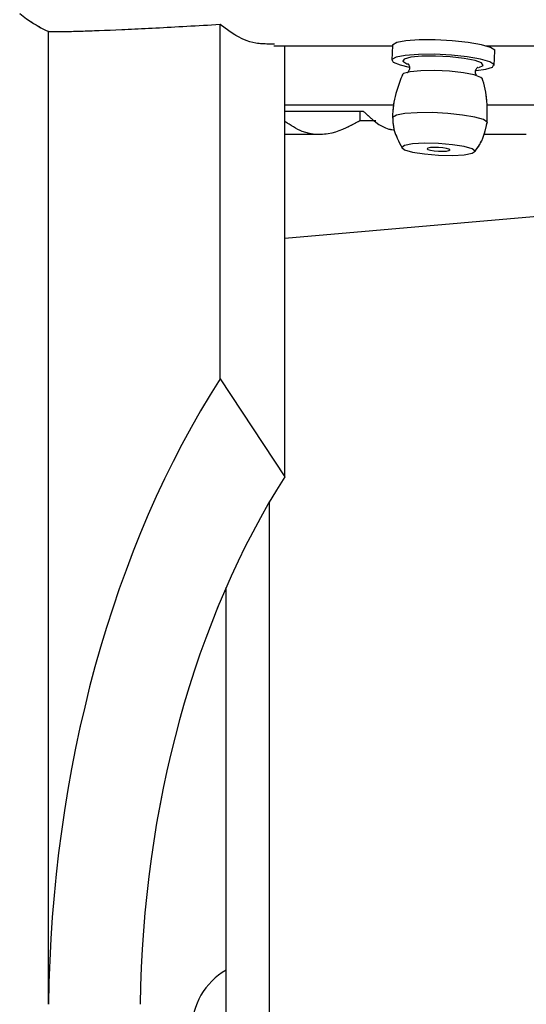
# Paper-space layout 'Sheet10' of a CAD drawing. Header units: inches. Extents: x 0.1 to 16.9, y 0.1 to 10.9.
# Tile 5 of 37: x 6.202 to 6.317, y 2.93 to 3.155. Entities that reach past the tile are written whole.
import ezdxf

# ---------------------------------------------------------------- set-up
doc = ezdxf.new("R2010")
doc.units = ezdxf.units.IN
doc.header["$MEASUREMENT"] = 0
doc.linetypes.add('PHANTOM', pattern=[0.49999999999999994, 0.25, -0.05, 0.05, -0.05, 0.05, -0.05])

psp = doc.layouts.new('Sheet10')

# ---------------------------------------------------------------- linework, layer by layer
at = {"color": 7, "linetype": 'Continuous', "lineweight": 25}
for p, q in [((6.2477763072, 3.0727628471), (6.2477763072, 3.1534110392)), ((6.2087711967, 2.9303338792), (6.2087711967, 3.1518293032)), ((6.2600085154, 3.1486085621), (6.2870008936, 3.1486085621)), ((6.2625076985, 3.050481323), (6.2625076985, 3.1486085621)), ((6.2870021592, 3.1486329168), (6.286831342, 3.1453457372)), ((6.308168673, 3.1486085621), (6.4050112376, 3.1486085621)), ((6.3101332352, 3.1441348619), (6.3103040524, 3.1474220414)), ((6.287145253, 3.1350608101), (6.2625076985, 3.1350608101)), ((6.4024930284, 3.1350608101), (6.3083924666, 3.1350608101)), ((6.2625076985, 3.133728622), (6.2803574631, 3.133728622)), ((6.2795985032, 3.133728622), (6.2795985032, 3.1315149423)), ((6.2832400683, 3.1315149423), (6.2795985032, 3.1315149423)), ((6.2625076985, 3.1284918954), (6.2705633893, 3.1284918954)), ((6.3078317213, 3.1284918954), (6.3173869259, 3.1284918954)), ((6.3325003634, 3.1108585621), (6.2625076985, 3.1047349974)), ((6.2477763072, 3.0727628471), (6.2625076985, 3.050481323)), ((6.2590561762, 2.8608585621), (6.2590561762, 3.0448035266)), ((6.2491670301, 2.8608585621), (6.2491670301, 3.0252481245))]:
    psp.add_line(p, q, dxfattribs=at)
at = {"color": 7, "linetype": 'PHANTOM', "lineweight": 18}
for p, q in [((6.2477763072, 3.0727628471), (6.2477763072, 3.1534110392)), ((6.2477763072, 3.0727628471), (6.2477763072, 3.1534110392)), ((6.2477763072, 3.0727628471), (6.2477763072, 3.1534110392)), ((6.2087711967, 2.9303338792), (6.2087711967, 3.1518293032)), ((6.2087711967, 2.9303338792), (6.2087711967, 3.1518293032)), ((6.2087711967, 2.9303338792), (6.2087711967, 3.1518293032)), ((6.2600085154, 3.1486085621), (6.2870008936, 3.1486085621)), ((6.2600085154, 3.1486085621), (6.2870008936, 3.1486085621)), ((6.2600085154, 3.1486085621), (6.2870008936, 3.1486085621)), ((6.2625076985, 3.050481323), (6.2625076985, 3.1486085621)), ((6.2625076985, 3.050481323), (6.2625076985, 3.1486085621)), ((6.2625076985, 3.050481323), (6.2625076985, 3.1486085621)), ((6.2870021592, 3.1486329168), (6.286831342, 3.1453457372)), ((6.2870021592, 3.1486329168), (6.286831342, 3.1453457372)), ((6.2870021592, 3.1486329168), (6.286831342, 3.1453457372)), ((6.308168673, 3.1486085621), (6.4050112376, 3.1486085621)), ((6.308168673, 3.1486085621), (6.4050112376, 3.1486085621)), ((6.308168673, 3.1486085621), (6.4050112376, 3.1486085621)), ((6.3101332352, 3.1441348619), (6.3103040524, 3.1474220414)), ((6.3101332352, 3.1441348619), (6.3103040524, 3.1474220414)), ((6.3101332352, 3.1441348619), (6.3103040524, 3.1474220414)), ((6.287145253, 3.1350608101), (6.2625076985, 3.1350608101)), ((6.287145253, 3.1350608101), (6.2625076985, 3.1350608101)), ((6.287145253, 3.1350608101), (6.2625076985, 3.1350608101)), ((6.4024930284, 3.1350608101), (6.3083924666, 3.1350608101)), ((6.4024930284, 3.1350608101), (6.3083924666, 3.1350608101)), ((6.4024930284, 3.1350608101), (6.3083924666, 3.1350608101)), ((6.2625076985, 3.133728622), (6.2803574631, 3.133728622)), ((6.2625076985, 3.133728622), (6.2803574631, 3.133728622)), ((6.2625076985, 3.133728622), (6.2803574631, 3.133728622)), ((6.2795985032, 3.133728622), (6.2795985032, 3.1315149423)), ((6.2795985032, 3.133728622), (6.2795985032, 3.1315149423)), ((6.2795985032, 3.133728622), (6.2795985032, 3.1315149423)), ((6.2832400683, 3.1315149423), (6.2795985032, 3.1315149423)), ((6.2832400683, 3.1315149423), (6.2795985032, 3.1315149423)), ((6.2832400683, 3.1315149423), (6.2795985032, 3.1315149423)), ((6.2625076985, 3.1284918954), (6.2705633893, 3.1284918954)), ((6.2625076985, 3.1284918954), (6.2705633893, 3.1284918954)), ((6.2625076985, 3.1284918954), (6.2705633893, 3.1284918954)), ((6.3078317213, 3.1284918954), (6.3173869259, 3.1284918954)), ((6.3078317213, 3.1284918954), (6.3173869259, 3.1284918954)), ((6.3078317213, 3.1284918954), (6.3173869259, 3.1284918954)), ((6.3325003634, 3.1108585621), (6.2625076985, 3.1047349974)), ((6.3325003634, 3.1108585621), (6.2625076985, 3.1047349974)), ((6.3325003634, 3.1108585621), (6.2625076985, 3.1047349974)), ((6.2477763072, 3.0727628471), (6.2625076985, 3.050481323)), ((6.2477763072, 3.0727628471), (6.2625076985, 3.050481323)), ((6.2477763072, 3.0727628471), (6.2625076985, 3.050481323)), ((6.2590561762, 2.8608585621), (6.2590561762, 3.0448035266)), ((6.2590561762, 2.8608585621), (6.2590561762, 3.0448035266)), ((6.2590561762, 2.8608585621), (6.2590561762, 3.0448035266)), ((6.2491670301, 2.8608585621), (6.2491670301, 3.0252481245)), ((6.2491670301, 2.8608585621), (6.2491670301, 3.0252481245)), ((6.2491670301, 2.8608585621), (6.2491670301, 3.0252481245))]:
    psp.add_line(p, q, dxfattribs=at)
at = {"color": 7, "linetype": 'Continuous', "lineweight": 25, "flags": 128}
for points in [[(6.3103040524, 3.1474220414), (6.3102646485, 3.1475912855), (6.3093230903, 3.148226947), (6.3072252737, 3.1488409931), (6.3041985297, 3.1493668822), (6.300570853, 3.1497476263), (6.2967353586, 3.1499419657), (6.2931076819, 3.1499288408), (6.290080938, 3.1497096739), (6.2879831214, 3.149308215), (6.2870415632, 3.1487679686), (6.2870021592, 3.1486329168)], [(6.3060436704, 3.1429554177), (6.3082363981, 3.1432383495), (6.3097770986, 3.1437157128), (6.3100938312, 3.1443041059), (6.309152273, 3.1449397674), (6.3070544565, 3.1455538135), (6.3040277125, 3.1460797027), (6.3004000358, 3.1464604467), (6.2965645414, 3.1466547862), (6.2929368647, 3.1466416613), (6.2899101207, 3.1464224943), (6.2878123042, 3.1460210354), (6.286870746, 3.145480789), (6.2871874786, 3.144860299), (6.2887281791, 3.1442268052), (6.2907734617, 3.1437493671)], [(6.3065681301, 3.1436518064), (6.3066771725, 3.1436798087), (6.3075978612, 3.1441448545), (6.3072874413, 3.1446903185), (6.3057878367, 3.1452425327), (6.3033015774, 3.1457269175), (6.3001644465, 3.1460780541), (6.2968001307, 3.1462485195), (6.2936629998, 3.1462152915), (6.2911767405, 3.1459828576), (6.2896771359, 3.1455826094), (6.289366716, 3.1450686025), (6.2902874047, 3.1445102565), (6.2904565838, 3.1444505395)], [(6.3074555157, 3.1410503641), (6.3071151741, 3.141399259), (6.3056157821, 3.1419513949), (6.3031298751, 3.1424357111), (6.2999931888, 3.1427867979), (6.29662935, 3.1429572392), (6.2934926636, 3.1429240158), (6.2910067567, 3.1426916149), (6.2895073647, 3.1422914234), (6.2891747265, 3.1419997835)], [(6.3086125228, 3.1309886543), (6.3085811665, 3.1311865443), (6.3077068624, 3.1317768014), (6.3057588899, 3.132346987), (6.3029483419, 3.1328353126), (6.299579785, 3.1331888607), (6.2960182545, 3.1333693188), (6.2926496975, 3.1333571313), (6.2898391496, 3.1331536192), (6.287891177, 3.1327808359), (6.287016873, 3.1322791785), (6.2869810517, 3.1321149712)], [(6.2974573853, 3.1237011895), (6.3006422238, 3.1236399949), (6.3033421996, 3.1237884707), (6.3051462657, 3.1241240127), (6.3057797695, 3.1245955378), (6.3051462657, 3.1251312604), (6.3033421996, 3.1256496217), (6.3006422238, 3.1260717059), (6.2974573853, 3.1263332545), (6.2942725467, 3.126394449), (6.291572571, 3.1262459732), (6.2897685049, 3.1259104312), (6.2891350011, 3.1254389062), (6.2897685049, 3.1249031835), (6.291572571, 3.1243848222), (6.2942725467, 3.1239627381), (6.2974573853, 3.1237011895)], [(6.2974573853, 3.1246092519), (6.2984446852, 3.1245902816), (6.2992816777, 3.1246363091), (6.2998409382, 3.1247403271), (6.3000373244, 3.1248864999), (6.2998409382, 3.1250525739), (6.2992816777, 3.1252132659), (6.2984446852, 3.125344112), (6.2974573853, 3.125425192), (6.2964700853, 3.1254441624), (6.2956330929, 3.1253981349), (6.2950738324, 3.1252941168), (6.2948774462, 3.1251479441), (6.2950738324, 3.1249818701), (6.2956330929, 3.1248211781), (6.2964700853, 3.124690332), (6.2974573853, 3.1246092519)]]:
    psp.add_lwpolyline(points, dxfattribs=at)
at = {"color": 7, "linetype": 'PHANTOM', "lineweight": 18, "flags": 128}
for points in [[(6.3103040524, 3.1474220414), (6.3102646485, 3.1475912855), (6.3093230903, 3.148226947), (6.3072252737, 3.1488409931), (6.3041985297, 3.1493668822), (6.300570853, 3.1497476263), (6.2967353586, 3.1499419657), (6.2931076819, 3.1499288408), (6.290080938, 3.1497096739), (6.2879831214, 3.149308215), (6.2870415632, 3.1487679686), (6.2870021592, 3.1486329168)], [(6.3103040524, 3.1474220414), (6.3102646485, 3.1475912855), (6.3093230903, 3.148226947), (6.3072252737, 3.1488409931), (6.3041985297, 3.1493668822), (6.300570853, 3.1497476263), (6.2967353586, 3.1499419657), (6.2931076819, 3.1499288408), (6.290080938, 3.1497096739), (6.2879831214, 3.149308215), (6.2870415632, 3.1487679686), (6.2870021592, 3.1486329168)], [(6.3103040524, 3.1474220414), (6.3102646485, 3.1475912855), (6.3093230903, 3.148226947), (6.3072252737, 3.1488409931), (6.3041985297, 3.1493668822), (6.300570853, 3.1497476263), (6.2967353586, 3.1499419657), (6.2931076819, 3.1499288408), (6.290080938, 3.1497096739), (6.2879831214, 3.149308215), (6.2870415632, 3.1487679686), (6.2870021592, 3.1486329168)], [(6.3060436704, 3.1429554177), (6.3082363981, 3.1432383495), (6.3097770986, 3.1437157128), (6.3100938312, 3.1443041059), (6.309152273, 3.1449397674), (6.3070544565, 3.1455538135), (6.3040277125, 3.1460797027), (6.3004000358, 3.1464604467), (6.2965645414, 3.1466547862), (6.2929368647, 3.1466416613), (6.2899101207, 3.1464224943), (6.2878123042, 3.1460210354), (6.286870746, 3.145480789), (6.2871874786, 3.144860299), (6.2887281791, 3.1442268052), (6.2907734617, 3.1437493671)], [(6.3060436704, 3.1429554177), (6.3082363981, 3.1432383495), (6.3097770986, 3.1437157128), (6.3100938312, 3.1443041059), (6.309152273, 3.1449397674), (6.3070544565, 3.1455538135), (6.3040277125, 3.1460797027), (6.3004000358, 3.1464604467), (6.2965645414, 3.1466547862), (6.2929368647, 3.1466416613), (6.2899101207, 3.1464224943), (6.2878123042, 3.1460210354), (6.286870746, 3.145480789), (6.2871874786, 3.144860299), (6.2887281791, 3.1442268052), (6.2907734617, 3.1437493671)], [(6.3060436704, 3.1429554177), (6.3082363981, 3.1432383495), (6.3097770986, 3.1437157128), (6.3100938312, 3.1443041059), (6.309152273, 3.1449397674), (6.3070544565, 3.1455538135), (6.3040277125, 3.1460797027), (6.3004000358, 3.1464604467), (6.2965645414, 3.1466547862), (6.2929368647, 3.1466416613), (6.2899101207, 3.1464224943), (6.2878123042, 3.1460210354), (6.286870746, 3.145480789), (6.2871874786, 3.144860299), (6.2887281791, 3.1442268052), (6.2907734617, 3.1437493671)], [(6.3065681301, 3.1436518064), (6.3066771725, 3.1436798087), (6.3075978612, 3.1441448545), (6.3072874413, 3.1446903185), (6.3057878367, 3.1452425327), (6.3033015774, 3.1457269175), (6.3001644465, 3.1460780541), (6.2968001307, 3.1462485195), (6.2936629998, 3.1462152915), (6.2911767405, 3.1459828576), (6.2896771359, 3.1455826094), (6.289366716, 3.1450686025), (6.2902874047, 3.1445102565), (6.2904565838, 3.1444505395)], [(6.3065681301, 3.1436518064), (6.3066771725, 3.1436798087), (6.3075978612, 3.1441448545), (6.3072874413, 3.1446903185), (6.3057878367, 3.1452425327), (6.3033015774, 3.1457269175), (6.3001644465, 3.1460780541), (6.2968001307, 3.1462485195), (6.2936629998, 3.1462152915), (6.2911767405, 3.1459828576), (6.2896771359, 3.1455826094), (6.289366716, 3.1450686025), (6.2902874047, 3.1445102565), (6.2905565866, 3.1444173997)], [(6.3065681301, 3.1436518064), (6.3066771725, 3.1436798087), (6.3075978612, 3.1441448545), (6.3072874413, 3.1446903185), (6.3057878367, 3.1452425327), (6.3033015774, 3.1457269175), (6.3001644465, 3.1460780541), (6.2968001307, 3.1462485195), (6.2936629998, 3.1462152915), (6.2911767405, 3.1459828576), (6.2896771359, 3.1455826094), (6.289366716, 3.1450686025), (6.2902874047, 3.1445102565), (6.2904565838, 3.1444505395)], [(6.3074555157, 3.1410503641), (6.3071151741, 3.141399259), (6.3056157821, 3.1419513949), (6.3031298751, 3.1424357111), (6.2999931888, 3.1427867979), (6.29662935, 3.1429572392), (6.2934926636, 3.1429240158), (6.2910067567, 3.1426916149), (6.2895073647, 3.1422914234), (6.2891747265, 3.1419997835)], [(6.3074555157, 3.1410503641), (6.3071151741, 3.141399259), (6.3056157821, 3.1419513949), (6.3031298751, 3.1424357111), (6.2999931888, 3.1427867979), (6.29662935, 3.1429572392), (6.2934926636, 3.1429240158), (6.2910067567, 3.1426916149), (6.2895073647, 3.1422914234), (6.2891747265, 3.1419997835)], [(6.3074555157, 3.1410503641), (6.3071151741, 3.141399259), (6.3056157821, 3.1419513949), (6.3031298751, 3.1424357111), (6.2999931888, 3.1427867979), (6.29662935, 3.1429572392), (6.2934926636, 3.1429240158), (6.2910067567, 3.1426916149), (6.2895073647, 3.1422914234), (6.2891747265, 3.1419997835)], [(6.3086125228, 3.1309886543), (6.3085811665, 3.1311865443), (6.3077068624, 3.1317768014), (6.3057588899, 3.132346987), (6.3029483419, 3.1328353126), (6.299579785, 3.1331888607), (6.2960182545, 3.1333693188), (6.2926496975, 3.1333571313), (6.2898391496, 3.1331536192), (6.287891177, 3.1327808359), (6.287016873, 3.1322791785), (6.2869810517, 3.1321149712)], [(6.3086125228, 3.1309886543), (6.3085811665, 3.1311865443), (6.3077068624, 3.1317768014), (6.3057588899, 3.132346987), (6.3029483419, 3.1328353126), (6.299579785, 3.1331888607), (6.2960182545, 3.1333693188), (6.2926496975, 3.1333571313), (6.2898391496, 3.1331536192), (6.287891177, 3.1327808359), (6.287016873, 3.1322791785), (6.2869810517, 3.1321149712)], [(6.3086125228, 3.1309886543), (6.3085811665, 3.1311865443), (6.3077068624, 3.1317768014), (6.3057588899, 3.132346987), (6.3029483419, 3.1328353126), (6.299579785, 3.1331888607), (6.2960182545, 3.1333693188), (6.2926496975, 3.1333571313), (6.2898391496, 3.1331536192), (6.287891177, 3.1327808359), (6.287016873, 3.1322791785), (6.2869810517, 3.1321149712)], [(6.2974573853, 3.1237011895), (6.3006422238, 3.1236399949), (6.3033421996, 3.1237884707), (6.3051462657, 3.1241240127), (6.3057797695, 3.1245955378), (6.3051462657, 3.1251312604), (6.3033421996, 3.1256496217), (6.3006422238, 3.1260717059), (6.2974573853, 3.1263332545), (6.2942725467, 3.126394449), (6.291572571, 3.1262459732), (6.2897685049, 3.1259104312), (6.2891350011, 3.1254389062), (6.2897685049, 3.1249031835), (6.291572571, 3.1243848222), (6.2942725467, 3.1239627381), (6.2974573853, 3.1237011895)], [(6.2974573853, 3.1237011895), (6.3006422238, 3.1236399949), (6.3033421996, 3.1237884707), (6.3051462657, 3.1241240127), (6.3057797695, 3.1245955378), (6.3051462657, 3.1251312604), (6.3033421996, 3.1256496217), (6.3006422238, 3.1260717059), (6.2974573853, 3.1263332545), (6.2942725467, 3.126394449), (6.291572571, 3.1262459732), (6.2897685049, 3.1259104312), (6.2891350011, 3.1254389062), (6.2897685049, 3.1249031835), (6.291572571, 3.1243848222), (6.2942725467, 3.1239627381), (6.2974573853, 3.1237011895)], [(6.2974573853, 3.1237011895), (6.3006422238, 3.1236399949), (6.3033421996, 3.1237884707), (6.3051462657, 3.1241240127), (6.3057797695, 3.1245955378), (6.3051462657, 3.1251312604), (6.3033421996, 3.1256496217), (6.3006422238, 3.1260717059), (6.2974573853, 3.1263332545), (6.2942725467, 3.126394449), (6.291572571, 3.1262459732), (6.2897685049, 3.1259104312), (6.2891350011, 3.1254389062), (6.2897685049, 3.1249031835), (6.291572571, 3.1243848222), (6.2942725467, 3.1239627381), (6.2974573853, 3.1237011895)], [(6.2974573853, 3.1246092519), (6.2984446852, 3.1245902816), (6.2992816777, 3.1246363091), (6.2998409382, 3.1247403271), (6.3000373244, 3.1248864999), (6.2998409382, 3.1250525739), (6.2992816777, 3.1252132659), (6.2984446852, 3.125344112), (6.2974573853, 3.125425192), (6.2964700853, 3.1254441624), (6.2956330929, 3.1253981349), (6.2950738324, 3.1252941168), (6.2948774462, 3.1251479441), (6.2950738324, 3.1249818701), (6.2956330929, 3.1248211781), (6.2964700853, 3.124690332), (6.2974573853, 3.1246092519)], [(6.2974573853, 3.1246092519), (6.2984446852, 3.1245902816), (6.2992816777, 3.1246363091), (6.2998409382, 3.1247403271), (6.3000373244, 3.1248864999), (6.2998409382, 3.1250525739), (6.2992816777, 3.1252132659), (6.2984446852, 3.125344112), (6.2974573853, 3.125425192), (6.2964700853, 3.1254441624), (6.2956330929, 3.1253981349), (6.2950738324, 3.1252941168), (6.2948774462, 3.1251479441), (6.2950738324, 3.1249818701), (6.2956330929, 3.1248211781), (6.2964700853, 3.124690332), (6.2974573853, 3.1246092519)], [(6.2974573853, 3.1246092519), (6.2984446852, 3.1245902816), (6.2992816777, 3.1246363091), (6.2998409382, 3.1247403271), (6.3000373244, 3.1248864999), (6.2998409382, 3.1250525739), (6.2992816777, 3.1252132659), (6.2984446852, 3.125344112), (6.2974573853, 3.125425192), (6.2964700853, 3.1254441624), (6.2956330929, 3.1253981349), (6.2950738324, 3.1252941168), (6.2948774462, 3.1251479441), (6.2950738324, 3.1249818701), (6.2956330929, 3.1248211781), (6.2964700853, 3.124690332), (6.2974573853, 3.1246092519)]]:
    psp.add_lwpolyline(points, dxfattribs=at)
at = {"color": 7, "linetype": 'Continuous', "lineweight": 25}
for centre, radius, start, end in [((6.2230660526, 3.1819418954), 0.0333333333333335, 231.2783993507, 244.5834695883), ((6.2570211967, 2.9245824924), 0.0156666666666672, 120.0880170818, 180)]:
    psp.add_arc(centre, radius, start, end, dxfattribs=at)
at = {"color": 7, "linetype": 'PHANTOM', "lineweight": 18}
for centre, radius, start, end in [((6.2230660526, 3.1819418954), 0.0333333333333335, 231.2783993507, 244.5834695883), ((6.2230660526, 3.1819418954), 0.0333333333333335, 231.2783993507, 244.5834695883), ((6.2230660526, 3.1819418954), 0.0333333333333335, 231.2783993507, 244.5834695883), ((6.2570211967, 2.9245824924), 0.0156666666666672, 120.0880170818, 180), ((6.2570211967, 2.9245824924), 0.0156666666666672, 120.0880170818, 180), ((6.2570211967, 2.9245824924), 0.0156666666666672, 120.0880170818, 180)]:
    psp.add_arc(centre, radius, start, end, dxfattribs=at)
at = {"color": 7, "linetype": 'Continuous', "lineweight": 25}
for major_axis, start_param, end_param in [((0, 0.2102402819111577), 0.8027048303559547, 1.553489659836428), ((0, 0.1787349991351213), 0.8057558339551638, 1.550438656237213)]:
    psp.add_ellipse((6.3477503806, 2.9266955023), major_axis=major_axis, ratio=0.6611482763, start_param=start_param, end_param=end_param, dxfattribs=at)
at = {"color": 7, "linetype": 'PHANTOM', "lineweight": 18}
for major_axis, start_param, end_param in [((0, 0.2102402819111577), 0.8027048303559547, 1.553489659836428), ((0, 0.2102402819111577), 0.8027048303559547, 1.553489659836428), ((0, 0.2102402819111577), 0.8027048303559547, 1.553489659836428), ((0, 0.1787349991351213), 0.8057558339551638, 1.550438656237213), ((0, 0.1787349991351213), 0.8057558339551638, 1.550438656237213), ((0, 0.1787349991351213), 0.8057558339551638, 1.550438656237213)]:
    psp.add_ellipse((6.3477503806, 2.9266955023), major_axis=major_axis, ratio=0.6611482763, start_param=start_param, end_param=end_param, dxfattribs=at)
at = {"color": 7, "linetype": 'Continuous', "lineweight": 25}
for points, knots in [([(6.247776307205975, 3.153411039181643), (6.242705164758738, 3.153119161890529), (6.232415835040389, 3.15252694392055), (6.221015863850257, 3.152028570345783), (6.212953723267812, 3.151759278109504), (6.209389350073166, 3.151726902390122), (6.208918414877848, 3.151804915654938), (6.208771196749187, 3.151829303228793)], [0, 0, 0, 0, 0.2209387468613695, 0.4482839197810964, 0.6692407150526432, 0.8966019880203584, 1, 1, 1, 1]), ([(6.26018671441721, 3.149002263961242), (6.25829025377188, 3.148984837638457), (6.253910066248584, 3.148944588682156), (6.249995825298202, 3.151794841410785), (6.247776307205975, 3.153411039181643)], [0, 0, 0, 0, 0.4329633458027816, 1, 1, 1, 1]), ([(6.290474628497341, 3.144555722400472), (6.290480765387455, 3.144554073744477), (6.290493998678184, 3.144550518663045), (6.290804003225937, 3.144216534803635), (6.290986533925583, 3.143469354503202), (6.290718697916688, 3.142759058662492), (6.290392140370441, 3.142469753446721), (6.290360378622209, 3.142456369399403), (6.290345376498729, 3.142450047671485)], [0, 0, 0, 0, 0.1402828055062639, 0.3024990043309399, 0.5042991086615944, 0.6983279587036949, 0.8575103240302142, 1, 1, 1, 1]), ([(6.306086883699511, 3.141946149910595), (6.306043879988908, 3.142008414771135), (6.305896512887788, 3.142221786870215), (6.305839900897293, 3.142937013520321), (6.306163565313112, 3.143530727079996), (6.306427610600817, 3.143731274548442), (6.306430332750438, 3.143730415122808), (6.306431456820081, 3.143730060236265)], [0, 0, 0, 0, 0.1134847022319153, 0.3888946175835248, 0.6427481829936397, 0.8524783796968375, 1, 1, 1, 1]), ([(6.289282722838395, 3.142012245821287), (6.288829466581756, 3.140823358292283), (6.287723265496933, 3.137921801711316), (6.287022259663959, 3.134544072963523), (6.287042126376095, 3.13242752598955), (6.287044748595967, 3.132148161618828)], [0, 0, 0, 0, 0.3759937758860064, 0.9176370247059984, 1, 1, 1, 1]), ([(6.308509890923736, 3.13103636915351), (6.308544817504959, 3.132440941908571), (6.308625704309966, 3.135693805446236), (6.308130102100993, 3.139090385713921), (6.307468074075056, 3.140938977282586), (6.307428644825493, 3.141049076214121)], [0, 0, 0, 0, 0.4167975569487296, 0.9652654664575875, 1, 1, 1, 1]), ([(6.280357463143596, 3.133728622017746), (6.282224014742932, 3.131959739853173), (6.28448237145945, 3.129819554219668), (6.287118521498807, 3.12946886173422), (6.287575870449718, 3.129408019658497)], [0, 0, 0, 0, 0.8265087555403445, 1, 1, 1, 1]), ([(6.27959850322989, 3.131514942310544), (6.277501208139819, 3.130387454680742), (6.273305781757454, 3.128132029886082), (6.267145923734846, 3.128303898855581), (6.26380876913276, 3.130509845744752), (6.262507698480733, 3.131369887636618)], [0, 0, 0, 0, 0.3788366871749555, 0.757824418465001, 0.9999999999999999, 0.9999999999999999, 0.9999999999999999, 0.9999999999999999]), ([(6.287074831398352, 3.132105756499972), (6.28707528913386, 3.131799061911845), (6.287077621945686, 3.13023601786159), (6.287812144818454, 3.127883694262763), (6.288828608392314, 3.126067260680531), (6.28923391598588, 3.125342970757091)], [0, 0, 0, 0, 0.127990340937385, 0.6522923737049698, 1, 1, 1, 1]), ([(6.305612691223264, 3.124432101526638), (6.305843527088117, 3.124705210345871), (6.306888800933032, 3.125941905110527), (6.307955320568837, 3.128188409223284), (6.308349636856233, 3.13021220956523), (6.308502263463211, 3.130995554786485)], [0, 0, 0, 0, 0.1480106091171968, 0.6702234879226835, 1, 1, 1, 1])]:
    psp.add_open_spline(points, degree=3, knots=knots, dxfattribs=at)
at = {"color": 7, "linetype": 'PHANTOM', "lineweight": 18}
for points, knots in [([(6.247776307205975, 3.153411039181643), (6.242705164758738, 3.153119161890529), (6.232415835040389, 3.15252694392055), (6.221015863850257, 3.152028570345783), (6.212953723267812, 3.151759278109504), (6.209389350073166, 3.151726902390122), (6.208918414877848, 3.151804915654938), (6.208771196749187, 3.151829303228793)], [0, 0, 0, 0, 0.2209387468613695, 0.4482839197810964, 0.6692407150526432, 0.8966019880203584, 1, 1, 1, 1]), ([(6.247776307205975, 3.153411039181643), (6.242705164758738, 3.153119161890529), (6.232415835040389, 3.15252694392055), (6.221015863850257, 3.152028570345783), (6.212953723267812, 3.151759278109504), (6.209389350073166, 3.151726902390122), (6.208918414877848, 3.151804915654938), (6.208771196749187, 3.151829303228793)], [0, 0, 0, 0, 0.2209387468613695, 0.4482839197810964, 0.6692407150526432, 0.8966019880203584, 1, 1, 1, 1]), ([(6.247776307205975, 3.153411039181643), (6.242705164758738, 3.153119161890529), (6.232415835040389, 3.15252694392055), (6.221015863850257, 3.152028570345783), (6.212953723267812, 3.151759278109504), (6.209389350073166, 3.151726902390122), (6.208918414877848, 3.151804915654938), (6.208771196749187, 3.151829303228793)], [0, 0, 0, 0, 0.2209387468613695, 0.4482839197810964, 0.6692407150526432, 0.8966019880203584, 1, 1, 1, 1]), ([(6.26018671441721, 3.149002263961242), (6.25829025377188, 3.148984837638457), (6.253910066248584, 3.148944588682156), (6.249995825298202, 3.151794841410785), (6.247776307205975, 3.153411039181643)], [0, 0, 0, 0, 0.4329633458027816, 1, 1, 1, 1]), ([(6.26018671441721, 3.149002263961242), (6.25829025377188, 3.148984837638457), (6.253910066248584, 3.148944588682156), (6.249995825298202, 3.151794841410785), (6.247776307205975, 3.153411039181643)], [0, 0, 0, 0, 0.4329633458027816, 1, 1, 1, 1]), ([(6.26018671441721, 3.149002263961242), (6.25829025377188, 3.148984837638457), (6.253910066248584, 3.148944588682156), (6.249995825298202, 3.151794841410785), (6.247776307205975, 3.153411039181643)], [0, 0, 0, 0, 0.4329633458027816, 1, 1, 1, 1]), ([(6.290474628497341, 3.144555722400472), (6.290480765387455, 3.144554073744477), (6.290493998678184, 3.144550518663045), (6.290804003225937, 3.144216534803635), (6.290986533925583, 3.143469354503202), (6.290718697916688, 3.142759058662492), (6.290392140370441, 3.142469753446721), (6.290360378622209, 3.142456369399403), (6.290345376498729, 3.142450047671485)], [0, 0, 0, 0, 0.1402828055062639, 0.3024990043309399, 0.5042991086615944, 0.6983279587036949, 0.8575103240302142, 1, 1, 1, 1]), ([(6.290474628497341, 3.144555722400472), (6.290480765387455, 3.144554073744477), (6.290493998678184, 3.144550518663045), (6.290804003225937, 3.144216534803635), (6.290986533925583, 3.143469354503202), (6.290718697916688, 3.142759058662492), (6.290392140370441, 3.142469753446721), (6.290360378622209, 3.142456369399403), (6.290345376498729, 3.142450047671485)], [0, 0, 0, 0, 0.1402828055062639, 0.3024990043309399, 0.5042991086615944, 0.6983279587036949, 0.8575103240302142, 1, 1, 1, 1]), ([(6.290474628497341, 3.144555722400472), (6.290480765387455, 3.144554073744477), (6.290493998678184, 3.144550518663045), (6.290804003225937, 3.144216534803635), (6.290986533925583, 3.143469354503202), (6.290718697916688, 3.142759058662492), (6.290392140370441, 3.142469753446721), (6.290360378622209, 3.142456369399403), (6.290345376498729, 3.142450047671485)], [0, 0, 0, 0, 0.1402828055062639, 0.3024990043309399, 0.5042991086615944, 0.6983279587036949, 0.8575103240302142, 1, 1, 1, 1]), ([(6.306086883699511, 3.141946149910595), (6.306043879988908, 3.142008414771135), (6.305896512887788, 3.142221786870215), (6.305839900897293, 3.142937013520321), (6.306163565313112, 3.143530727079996), (6.306427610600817, 3.143731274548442), (6.306430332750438, 3.143730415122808), (6.306431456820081, 3.143730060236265)], [0, 0, 0, 0, 0.1134847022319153, 0.3888946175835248, 0.6427481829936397, 0.8524783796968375, 1, 1, 1, 1]), ([(6.306086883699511, 3.141946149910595), (6.306043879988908, 3.142008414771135), (6.305896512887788, 3.142221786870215), (6.305839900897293, 3.142937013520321), (6.306163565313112, 3.143530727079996), (6.306427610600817, 3.143731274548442), (6.306430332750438, 3.143730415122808), (6.306431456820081, 3.143730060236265)], [0, 0, 0, 0, 0.1134847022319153, 0.3888946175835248, 0.6427481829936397, 0.8524783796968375, 1, 1, 1, 1]), ([(6.306086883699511, 3.141946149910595), (6.306043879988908, 3.142008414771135), (6.305896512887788, 3.142221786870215), (6.305839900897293, 3.142937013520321), (6.306163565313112, 3.143530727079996), (6.306427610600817, 3.143731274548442), (6.306430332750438, 3.143730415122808), (6.306431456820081, 3.143730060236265)], [0, 0, 0, 0, 0.1134847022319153, 0.3888946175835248, 0.6427481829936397, 0.8524783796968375, 1, 1, 1, 1]), ([(6.289282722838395, 3.142012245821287), (6.288829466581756, 3.140823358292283), (6.287723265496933, 3.137921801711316), (6.287022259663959, 3.134544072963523), (6.287042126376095, 3.13242752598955), (6.287044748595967, 3.132148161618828)], [0, 0, 0, 0, 0.3759937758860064, 0.9176370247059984, 1, 1, 1, 1]), ([(6.289282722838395, 3.142012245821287), (6.288829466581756, 3.140823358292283), (6.287723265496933, 3.137921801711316), (6.287022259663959, 3.134544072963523), (6.287042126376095, 3.13242752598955), (6.287044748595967, 3.132148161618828)], [0, 0, 0, 0, 0.3759937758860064, 0.9176370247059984, 1, 1, 1, 1]), ([(6.289282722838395, 3.142012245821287), (6.288829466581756, 3.140823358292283), (6.287723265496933, 3.137921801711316), (6.287022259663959, 3.134544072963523), (6.287042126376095, 3.13242752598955), (6.287044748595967, 3.132148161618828)], [0, 0, 0, 0, 0.3759937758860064, 0.9176370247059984, 1, 1, 1, 1]), ([(6.308509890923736, 3.13103636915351), (6.308544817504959, 3.132440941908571), (6.308625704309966, 3.135693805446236), (6.308130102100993, 3.139090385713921), (6.307468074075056, 3.140938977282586), (6.307428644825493, 3.141049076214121)], [0, 0, 0, 0, 0.4167975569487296, 0.9652654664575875, 1, 1, 1, 1]), ([(6.308509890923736, 3.13103636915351), (6.308544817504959, 3.132440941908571), (6.308625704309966, 3.135693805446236), (6.308130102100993, 3.139090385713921), (6.307468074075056, 3.140938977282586), (6.307428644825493, 3.141049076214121)], [0, 0, 0, 0, 0.4167975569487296, 0.9652654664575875, 1, 1, 1, 1]), ([(6.308509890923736, 3.13103636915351), (6.308544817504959, 3.132440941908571), (6.308625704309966, 3.135693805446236), (6.308130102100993, 3.139090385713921), (6.307468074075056, 3.140938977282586), (6.307428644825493, 3.141049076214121)], [0, 0, 0, 0, 0.4167975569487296, 0.9652654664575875, 1, 1, 1, 1]), ([(6.280357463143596, 3.133728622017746), (6.282224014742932, 3.131959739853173), (6.28448237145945, 3.129819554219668), (6.287118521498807, 3.12946886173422), (6.287575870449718, 3.129408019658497)], [0, 0, 0, 0, 0.8265087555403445, 1, 1, 1, 1]), ([(6.280357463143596, 3.133728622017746), (6.282224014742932, 3.131959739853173), (6.28448237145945, 3.129819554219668), (6.287118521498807, 3.12946886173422), (6.287575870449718, 3.129408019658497)], [0, 0, 0, 0, 0.8265087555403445, 1, 1, 1, 1]), ([(6.280357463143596, 3.133728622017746), (6.282224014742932, 3.131959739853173), (6.28448237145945, 3.129819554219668), (6.287118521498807, 3.12946886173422), (6.287575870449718, 3.129408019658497)], [0, 0, 0, 0, 0.8265087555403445, 1, 1, 1, 1]), ([(6.27959850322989, 3.131514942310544), (6.277501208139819, 3.130387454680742), (6.273305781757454, 3.128132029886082), (6.267145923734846, 3.128303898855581), (6.26380876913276, 3.130509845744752), (6.262507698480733, 3.131369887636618)], [0, 0, 0, 0, 0.3788366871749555, 0.757824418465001, 0.9999999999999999, 0.9999999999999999, 0.9999999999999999, 0.9999999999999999]), ([(6.27959850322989, 3.131514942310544), (6.277501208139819, 3.130387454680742), (6.273305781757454, 3.128132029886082), (6.267145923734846, 3.128303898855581), (6.26380876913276, 3.130509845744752), (6.262507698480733, 3.131369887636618)], [0, 0, 0, 0, 0.3788366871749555, 0.757824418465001, 0.9999999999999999, 0.9999999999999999, 0.9999999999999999, 0.9999999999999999]), ([(6.27959850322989, 3.131514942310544), (6.277501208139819, 3.130387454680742), (6.273305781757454, 3.128132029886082), (6.267145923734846, 3.128303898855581), (6.26380876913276, 3.130509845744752), (6.262507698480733, 3.131369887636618)], [0, 0, 0, 0, 0.3788366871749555, 0.757824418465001, 0.9999999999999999, 0.9999999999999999, 0.9999999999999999, 0.9999999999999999]), ([(6.287074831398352, 3.132105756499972), (6.28707528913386, 3.131799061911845), (6.287077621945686, 3.13023601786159), (6.287812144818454, 3.127883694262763), (6.288828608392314, 3.126067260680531), (6.28923391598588, 3.125342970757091)], [0, 0, 0, 0, 0.127990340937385, 0.6522923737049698, 1, 1, 1, 1]), ([(6.287074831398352, 3.132105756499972), (6.28707528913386, 3.131799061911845), (6.287077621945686, 3.13023601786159), (6.287812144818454, 3.127883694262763), (6.288828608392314, 3.126067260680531), (6.28923391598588, 3.125342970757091)], [0, 0, 0, 0, 0.127990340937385, 0.6522923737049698, 1, 1, 1, 1]), ([(6.287074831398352, 3.132105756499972), (6.28707528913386, 3.131799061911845), (6.287077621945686, 3.13023601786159), (6.287812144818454, 3.127883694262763), (6.288828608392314, 3.126067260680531), (6.28923391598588, 3.125342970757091)], [0, 0, 0, 0, 0.127990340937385, 0.6522923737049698, 1, 1, 1, 1]), ([(6.305612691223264, 3.124432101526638), (6.305843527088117, 3.124705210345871), (6.306888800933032, 3.125941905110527), (6.307955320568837, 3.128188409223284), (6.308349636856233, 3.13021220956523), (6.308502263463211, 3.130995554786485)], [0, 0, 0, 0, 0.1480106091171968, 0.6702234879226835, 1, 1, 1, 1]), ([(6.305612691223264, 3.124432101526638), (6.305843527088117, 3.124705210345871), (6.306888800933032, 3.125941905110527), (6.307955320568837, 3.128188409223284), (6.308349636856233, 3.13021220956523), (6.308502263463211, 3.130995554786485)], [0, 0, 0, 0, 0.1480106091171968, 0.6702234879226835, 1, 1, 1, 1]), ([(6.305612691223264, 3.124432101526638), (6.305843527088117, 3.124705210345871), (6.306888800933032, 3.125941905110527), (6.307955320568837, 3.128188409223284), (6.308349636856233, 3.13021220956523), (6.308502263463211, 3.130995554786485)], [0, 0, 0, 0, 0.1480106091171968, 0.6702234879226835, 1, 1, 1, 1])]:
    psp.add_open_spline(points, degree=3, knots=knots, dxfattribs=at)

doc.saveas('drawing.dxf')
